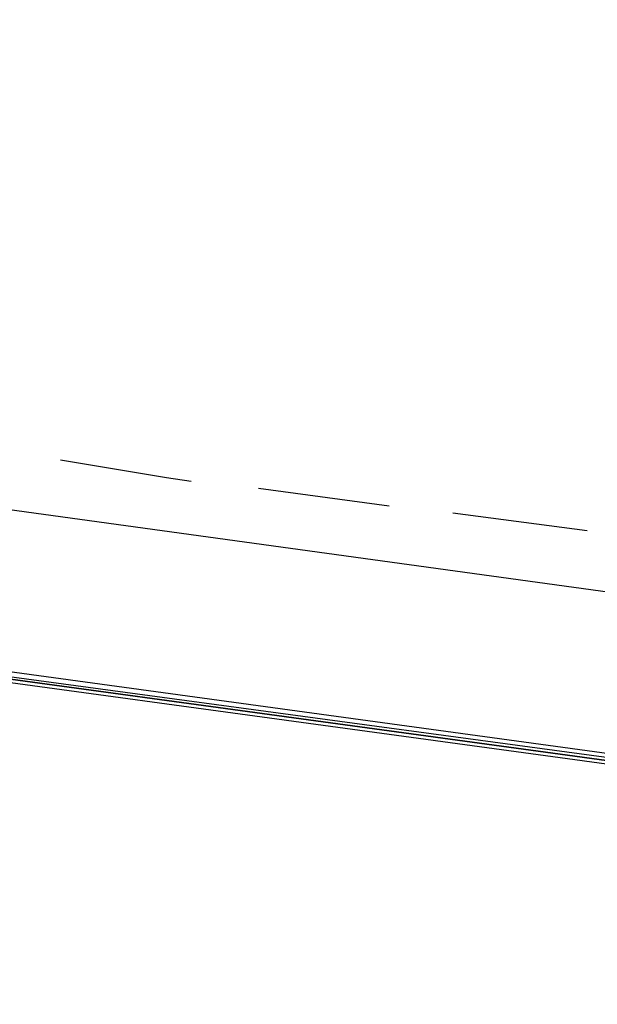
# Model space of a CAD drawing. Header units: feet. Extents: x -79 to 198, y -22 to 181.
# Tile 96 of 256: x 49.61 to 51.78, y 15.92 to 19.64. Entities that reach past the tile are written whole.
import ezdxf

# ---------------------------------------------------------------- set-up
doc = ezdxf.new("R2010")
doc.units = ezdxf.units.FT
doc.layers.add('A-LINEA', color=7, linetype='CONTINUOUS')

msp = doc.modelspace()

# ---------------------------------------------------------------- linework, layer by layer
at = {"layer": 'A-LINEA'}
for p, q in [((48.3067, 17.9644), (51.9867, 17.4578)), ((48.3067, 17.9644), (51.9867, 17.4578)), ((50.5067, 17.8711), (51, 17.8044)), ((50.5067, 17.8711), (51, 17.8044)), ((51.24, 17.7778), (51.7467, 17.7111)), ((51.24, 17.7778), (51.7467, 17.7111))]:
    msp.add_line(p, q, dxfattribs=at)
for points in [[(26.7067, 23.3511), (28.04, 21.6178), (31.0267, 20.8311), (34.0133, 20.0978), (37.0133, 19.4044), (40.0267, 18.7778), (43.0533, 18.2044), (46.0933, 17.6844), (49.1467, 17.2178), (52.2, 16.8044), (55.2533, 16.4444), (58.32, 16.1511), (60.4, 16.0178), (62.48, 15.9511), (64.5467, 15.9244), (66.6267, 15.9511), (68.7067, 16.0178), (70.7867, 16.1511), (72.8533, 16.3244), (74.92, 16.5511), (76.9867, 16.8178), (79.04, 17.1511), (81.08, 17.5244), (83.12, 17.9378)], [(26.7067, 23.3511), (28.04, 21.6178), (31.0267, 20.8311), (34.0133, 20.0978), (37.0133, 19.4044), (40.0267, 18.7778), (43.0533, 18.2044), (46.0933, 17.6844), (49.1467, 17.2178), (52.2, 16.8044), (55.2533, 16.4444), (58.32, 16.1511), (60.4, 16.0178), (62.48, 15.9511), (64.5467, 15.9244), (66.6267, 15.9511), (68.7067, 16.0178), (70.7867, 16.1511), (72.8533, 16.3244), (74.92, 16.5511), (76.9867, 16.8178), (79.04, 17.1511), (81.08, 17.5244), (83.12, 17.9378)], [(49.76, 17.9778), (50.16, 17.9111), (50.2533, 17.8978)], [(49.76, 17.9778), (50.16, 17.9111), (50.2533, 17.8978)], [(48.1067, 17.3644), (48.1067, 17.3511), (52.0133, 16.8178), (52.0133, 16.8311), (52.0267, 16.8444), (52.0133, 16.8444), (48.1067, 17.3778), (48.1067, 17.3644)], [(48.1067, 17.3644), (48.1067, 17.3511), (52.0133, 16.8178), (52.0133, 16.8311), (52.0267, 16.8444), (52.0133, 16.8444), (48.1067, 17.3778), (48.1067, 17.3644)], [(48.1067, 17.3378), (52.0133, 16.8044), (52.0133, 16.8178), (48.1067, 17.3511), (48.1067, 17.3378)], [(48.1067, 17.3378), (52.0133, 16.8044), (52.0133, 16.8178), (48.1067, 17.3511), (48.1067, 17.3378)]]:
    msp.add_lwpolyline(points, dxfattribs=at)

doc.saveas('drawing.dxf')
